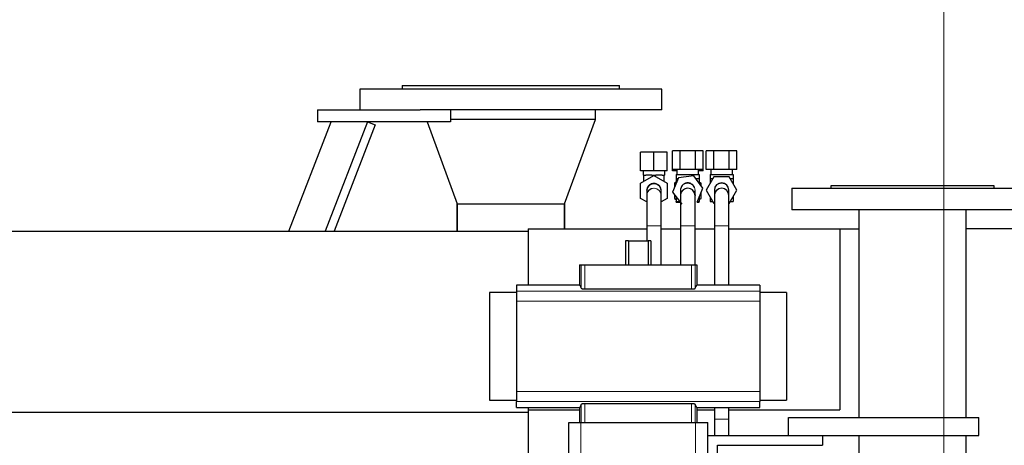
# Model space of a CAD drawing. Header units: inches. Extents: x 0 to 29700, y -16 to 21000.
# Tile 240 of 256: x 26183 to 26998, y 18466 to 18819. Entities that reach past the tile are written whole.
import ezdxf

# ---------------------------------------------------------------- set-up
doc = ezdxf.new("R2010")
doc.units = ezdxf.units.IN
doc.layers.add('1', color=7, linetype='Continuous', true_color=0xffffff)
doc.layers.add('254', color=7, linetype='Continuous', true_color=0xffffff)
doc.styles.add('latin_extended', font='simplex.shx')
doc.dimstyles.get("Standard").update_dxf_attribs({"dimtxt": 0.18, "dimasz": 0.18, "dimexe": 0.18, "dimexo": 0.0625, "dimgap": 0.09, "dimtad": 0, "dimtih": 1, "dimtoh": 1, "dimdec": 4, "dimzin": 0, "dimdsep": 46, "dimtxsty": 'Standard', "dimcen": 0.09, "dimadec": 0, "dimazin": 0, "dimtfac": 1, "dimtdec": 4, "dimtofl": 0, "dimtmove": 0, "dimatfit": 3, "dimfxl": 1, "dimtolj": 1, "dimtzin": 0, "dimarcsym": 0})

# ---------------------------------------------------------------- blocks, each defined once
blk = doc.blocks.new('_U10')
at = {"layer": '254', "color": 3, "linetype": 'Continuous', "lineweight": 13, "transparency": 16777216}
for p, q in [((26948.1, 16772.7), (26948.1, 19458.73)), ((27504.99, 18958.73), (27504.99, 19458.73)), ((27123.1, 19408.73), (27329.99, 19408.73))]:
    blk.add_line(p, q, dxfattribs=at)
at = {"layer": '254', "color": 3, "transparency": 16777216}
for points in [[(27123.1, 19437.9), (27123.1, 19379.56), (26948.1, 19408.73)], [(27329.99, 19379.56), (27329.99, 19437.9), (27504.99, 19408.73)]]:
    blk.add_solid(points, dxfattribs=at)
at = {"layer": 'Defpoints', "color": 0, "transparency": 16777216}
for p in [(27504.99, 19408.73), (27504.99, 18908.73), (26948.1, 16722.7)]:
    blk.add_point(p, dxfattribs=at)
at = {"layer": '254', "color": 2, "lineweight": 13, "transparency": 16777216, "insert": (27001.55, 19671.23), "char_height": 175, "attachment_point": 1, "style": 'latin_extended'}
blk.add_mtext('\\A1;557', dxfattribs=at)

msp = doc.modelspace()

# ---------------------------------------------------------------- linework, layer by layer
at = {"layer": '1', "color": 2, "linetype": 'Continuous', "lineweight": 25}
for p, q in [((26499.599, 18764.101), (26499.599, 18761.101)), ((26499.599, 18764.101), (26679.599, 18764.101)), ((26679.599, 18761.101), (26679.599, 18764.101)), ((26464.599, 18761.101), (26464.599, 18744.101)), ((26714.599, 18761.101), (26464.599, 18761.101)), ((26714.599, 18744.101), (26714.599, 18761.101)), ((26429.599, 18744.101), (26429.599, 18734.101)), ((26429.599, 18744.101), (26514.598, 18744.101)), ((26714.599, 18744.101), (26514.595, 18744.101)), ((26539.599, 18744.101), (26539.599, 18734.101)), ((26659.599, 18736.101), (26659.599, 18744.101)), ((26405.906, 18643.49), (26440.968, 18734.099)), ((26539.599, 18734.101), (26429.599, 18734.101)), ((26471.129, 18734.101), (26436.067, 18643.492)), ((26477.455, 18731.653), (26443.341, 18643.493)), ((26471.129, 18734.101), (26477.455, 18731.653)), ((26520.327, 18734.101), (26545.077, 18666.101)), ((26659.599, 18736.101), (26539.598, 18736.101)), ((26659.599, 18736.101), (26539.598, 18736.101)), ((26634.121, 18666.101), (26659.599, 18736.101)), ((26708.099, 18708.994), (26697.099, 18708.994)), ((26697.099, 18693.494), (26697.099, 18708.994)), ((26719.099, 18708.994), (26708.099, 18708.994)), ((26708.099, 18693.494), (26708.099, 18708.994)), ((26719.099, 18693.494), (26719.099, 18708.994)), ((26729.748, 18709.994), (26723.397, 18709.994)), ((26723.397, 18694.494), (26723.397, 18709.994)), ((26742.45, 18709.994), (26729.748, 18709.994)), ((26729.748, 18694.494), (26729.748, 18709.994)), ((26748.8, 18709.994), (26742.45, 18709.994)), ((26742.45, 18694.494), (26742.45, 18709.994)), ((26748.8, 18694.494), (26748.8, 18709.994)), ((26757.748, 18709.994), (26751.397, 18709.994)), ((26751.397, 18694.494), (26751.397, 18709.994)), ((26770.45, 18709.994), (26757.748, 18709.994)), ((26757.748, 18694.494), (26757.748, 18709.994)), ((26770.45, 18694.494), (26770.45, 18709.994)), ((26776.8, 18709.994), (26770.45, 18709.994)), ((26776.8, 18694.494), (26776.8, 18709.994)), ((26708.099, 18693.494), (26697.099, 18693.494)), ((26697.099, 18683.344), (26708.099, 18689.695)), ((26699.099, 18693.494), (26699.099, 18689.994)), ((26699.599, 18689.994), (26699.099, 18689.994)), ((26699.599, 18684.788), (26699.599, 18689.994)), ((26699.599, 18689.994), (26701.287, 18689.994)), ((26706.41, 18689.994), (26701.287, 18689.994)), ((26706.41, 18689.994), (26708.099, 18689.994)), ((26719.099, 18693.494), (26708.099, 18693.494)), ((26708.099, 18689.695), (26708.099, 18689.994)), ((26708.099, 18689.994), (26709.787, 18689.994)), ((26708.099, 18689.695), (26719.099, 18683.344)), ((26714.91, 18689.994), (26709.787, 18689.994)), ((26714.91, 18689.994), (26716.599, 18689.994)), ((26717.099, 18689.994), (26716.599, 18689.994)), ((26716.599, 18684.788), (26716.599, 18689.994)), ((26717.099, 18689.994), (26717.099, 18693.494)), ((26723.397, 18693.494), (26723.397, 18694.494)), ((26729.748, 18694.494), (26723.397, 18694.494)), ((26727.099, 18693.494), (26723.397, 18693.494)), ((26726.599, 18690.494), (26726.599, 18686.994)), ((26726.599, 18690.494), (26745.599, 18690.494)), ((26727.099, 18694.494), (26727.099, 18690.494)), ((26740.981, 18689.22), (26728.385, 18687.585)), ((26740.981, 18689.22), (26728.385, 18687.585)), ((26742.45, 18694.494), (26729.748, 18694.494)), ((26740.981, 18689.22), (26740.981, 18689.22)), ((26748.695, 18679.129), (26740.981, 18689.22)), ((26748.8, 18694.494), (26742.45, 18694.494)), ((26745.099, 18690.494), (26745.099, 18694.494)), ((26748.8, 18693.494), (26745.099, 18693.494)), ((26745.599, 18690.494), (26745.599, 18686.994)), ((26748.8, 18693.494), (26748.8, 18694.494)), ((26757.748, 18694.494), (26751.397, 18694.494)), ((26757.748, 18688.494), (26751.397, 18677.494)), ((26757.748, 18688.494), (26751.397, 18677.494)), ((26754.599, 18690.494), (26754.599, 18686.994)), ((26754.599, 18690.494), (26773.599, 18690.494)), ((26755.099, 18694.494), (26755.099, 18690.494)), ((26770.45, 18694.494), (26757.748, 18694.494)), ((26770.45, 18688.494), (26757.748, 18688.494)), ((26757.748, 18688.494), (26757.748, 18688.494)), ((26770.45, 18688.494), (26757.748, 18688.494)), ((26776.8, 18694.494), (26770.45, 18694.494)), ((26770.45, 18688.494), (26770.45, 18688.494)), ((26776.8, 18677.494), (26770.45, 18688.494)), ((26773.099, 18690.494), (26773.099, 18694.494)), ((26773.599, 18690.494), (26773.599, 18686.994)), ((26697.099, 18670.643), (26697.099, 18683.344)), ((26719.099, 18683.344), (26719.099, 18670.643)), ((26728.385, 18687.585), (26723.503, 18675.859)), ((26728.385, 18687.585), (26723.503, 18675.859)), ((26726.599, 18684.21), (26725.099, 18683.344)), ((26725.099, 18683.344), (26725.099, 18679.692)), ((26726.599, 18686.994), (26728.139, 18686.994)), ((26726.599, 18686.994), (26726.599, 18683.295)), ((26728.385, 18687.585), (26728.385, 18687.585)), ((26742.682, 18686.994), (26745.599, 18686.994)), ((26745.599, 18686.994), (26745.599, 18683.178)), ((26747.099, 18683.344), (26745.599, 18684.21)), ((26747.099, 18681.216), (26747.099, 18683.344)), ((26754.599, 18686.994), (26754.599, 18683.039)), ((26754.599, 18686.994), (26756.882, 18686.994)), ((26771.315, 18686.994), (26773.599, 18686.994)), ((26773.599, 18686.994), (26773.599, 18683.039)), ((26989.599, 18681.101), (26854.599, 18681.101)), ((26854.599, 18681.101), (26854.599, 18679.101)), ((26989.599, 18679.101), (26989.599, 18681.101)), ((26702.099, 18676.774), (26702.099, 18673.213)), ((26702.099, 18673.309), (26702.099, 18673.212)), ((26702.13, 18677.61), (26702.13, 18677.61)), ((26714.09, 18672.673), (26714.099, 18672.994)), ((26714.099, 18673.213), (26714.099, 18676.774)), ((26723.503, 18675.859), (26723.503, 18675.859)), ((26723.503, 18675.859), (26731.217, 18665.768)), ((26723.503, 18675.859), (26731.217, 18665.768)), ((26725.099, 18673.771), (26725.099, 18670.643)), ((26726.599, 18671.809), (26726.599, 18667.994)), ((26730.099, 18677.282), (26730.099, 18673.205)), ((26742.099, 18673.205), (26742.099, 18677.282)), ((26743.813, 18667.403), (26748.695, 18679.129)), ((26745.599, 18671.693), (26745.599, 18667.994)), ((26747.099, 18670.643), (26747.099, 18675.295)), ((26751.397, 18677.494), (26757.748, 18666.494)), ((26751.397, 18677.494), (26751.397, 18677.494)), ((26751.397, 18677.494), (26757.748, 18666.494)), ((26754.599, 18671.948), (26754.599, 18667.994)), ((26758.099, 18677.324), (26758.099, 18673.163)), ((26770.099, 18677.326), (26770.098, 18677.365)), ((26770.099, 18673.163), (26770.099, 18677.324)), ((26770.45, 18666.494), (26776.8, 18677.494)), ((26773.599, 18671.948), (26773.599, 18667.994)), ((26822.099, 18679.101), (27022.099, 18679.101)), ((26822.099, 18679.101), (26822.099, 18661.101)), ((26545.077, 18666.101), (26634.121, 18666.101)), ((26545.149, 18643.493), (26545.149, 18666.101)), ((26545.149, 18666.101), (26545.149, 18643.493)), ((26634.049, 18666.101), (26634.049, 18645.492)), ((26634.049, 18645.492), (26634.049, 18666.101)), ((26702.1, 18667.755), (26697.099, 18670.643)), ((26719.099, 18670.643), (26714.098, 18667.755)), ((26725.099, 18670.643), (26726.599, 18669.777)), ((26726.599, 18667.494), (26726.599, 18667.994)), ((26726.599, 18667.994), (26729.515, 18667.994)), ((26726.599, 18667.494), (26729.898, 18667.494)), ((26743.85, 18667.494), (26745.599, 18667.494)), ((26744.058, 18667.994), (26745.599, 18667.994)), ((26745.599, 18669.777), (26747.099, 18670.643)), ((26745.599, 18667.494), (26745.599, 18667.994)), ((26754.599, 18667.994), (26756.882, 18667.994)), ((26757.748, 18666.494), (26757.748, 18666.494)), ((26771.315, 18667.994), (26773.599, 18667.994)), ((27022.099, 18661.101), (26822.099, 18661.101)), ((26877.649, 18661.101), (26877.649, 18489.101)), ((26966.549, 18489.101), (26966.549, 18661.101)), ((26702.099, 18647.994), (26702.099, 18635.551)), ((26714.099, 18615.602), (26714.099, 18647.994)), ((26730.099, 18647.994), (26730.099, 18645.492)), ((26730.099, 18647.994), (26730.099, 18615.601)), ((26742.099, 18645.492), (26742.099, 18647.994)), ((26742.099, 18615.601), (26742.099, 18647.994)), ((26758.099, 18647.994), (26758.099, 18598.766)), ((26770.099, 18598.766), (26770.099, 18647.994)), ((23244.599, 18643.494), (26604.054, 18643.494)), ((26604.099, 18645.494), (26702.102, 18645.494)), ((26604.099, 18645.494), (26604.099, 18598.764)), ((26714.1, 18645.494), (26730.102, 18645.494)), ((26742.095, 18645.494), (26758.098, 18645.494)), ((26770.095, 18645.494), (26861.939, 18645.494)), ((26861.939, 18645.494), (26877.649, 18645.494)), ((26861.939, 18645.494), (26861.939, 18495.494)), ((27087.306, 18645.494), (26966.552, 18645.494)), ((26686.914, 18635.551), (26684.547, 18635.551)), ((26684.547, 18635.551), (26684.547, 18615.601)), ((26686.914, 18635.551), (26703.283, 18635.551)), ((26686.914, 18635.551), (26686.914, 18615.601)), ((26705.65, 18635.551), (26703.283, 18635.551)), ((26703.283, 18635.551), (26703.283, 18615.601)), ((26705.65, 18635.551), (26705.65, 18615.601)), ((26646.526, 18615.601), (26647.95, 18615.601)), ((26646.526, 18615.601), (26646.526, 18598.765)), ((26647.95, 18615.601), (26650.942, 18615.601)), ((26650.942, 18615.601), (26739.256, 18615.601)), ((26739.256, 18615.601), (26742.247, 18615.601)), ((26742.247, 18615.601), (26743.671, 18615.601)), ((26743.671, 18615.601), (26743.671, 18598.765)), ((26646.526, 18598.765), (26594.349, 18598.765)), ((26594.349, 18598.765), (26594.349, 18593.88)), ((26795.849, 18598.765), (26743.671, 18598.765)), ((26795.849, 18598.765), (26795.849, 18593.88)), ((26594.349, 18592.715), (26571.944, 18592.715)), ((26571.944, 18592.715), (26571.944, 18503.487)), ((26594.349, 18593.88), (26594.349, 18585.591)), ((26650.942, 18595.656), (26739.256, 18595.656)), ((26795.849, 18593.88), (26795.849, 18585.591)), ((26817.944, 18592.715), (26795.849, 18592.715)), ((26817.944, 18592.715), (26817.944, 18503.487)), ((26594.349, 18585.591), (26594.349, 18510.611)), ((26795.849, 18585.591), (26795.849, 18510.611)), ((26594.349, 18510.611), (26594.349, 18502.322)), ((26795.849, 18510.611), (26795.849, 18502.322)), ((26571.944, 18503.487), (26594.349, 18503.487)), ((26594.349, 18497.437), (26594.349, 18502.322)), ((26739.256, 18500.546), (26650.942, 18500.546)), ((26795.849, 18503.487), (26817.944, 18503.487)), ((26795.849, 18497.437), (26795.849, 18502.322)), ((23244.599, 18493.494), (26604.054, 18493.494)), ((26594.349, 18497.437), (26646.526, 18497.437)), ((26604.099, 18497.439), (26604.099, 18495.494)), ((26604.099, 18495.494), (26646.529, 18495.494)), ((26604.099, 18495.494), (26604.099, 18449.6)), ((26646.526, 18497.437), (26646.526, 18485.101)), ((26743.671, 18497.437), (26743.671, 18485.101)), ((26743.671, 18497.437), (26795.849, 18497.437)), ((26743.671, 18495.494), (26758.098, 18495.494)), ((26770.095, 18495.494), (26861.939, 18495.494)), ((26637.599, 18433.595), (26637.599, 18485.101)), ((26637.599, 18485.101), (26647.599, 18485.101)), ((26647.599, 18485.101), (26742.599, 18485.101)), ((26742.599, 18485.101), (26752.599, 18485.101)), ((26752.599, 18433.595), (26752.599, 18485.101)), ((26819.599, 18474.101), (26819.599, 18489.101)), ((26819.599, 18489.101), (26977.099, 18489.101)), ((26977.099, 18474.101), (26977.099, 18489.101)), ((26752.599, 18474.101), (26819.599, 18474.101)), ((26819.599, 18474.101), (26977.099, 18474.101)), ((26847.599, 18474.101), (26847.599, 18466.101)), ((26877.649, 18474.104), (26877.649, 18423.101)), ((26966.549, 18423.101), (26966.549, 18474.104)), ((26760.599, 18466.101), (26847.599, 18466.101)), ((26760.599, 18437.931), (26760.599, 18466.101))]:
    msp.add_line(p, q, dxfattribs=at)
at = {"layer": '1', "color": 110, "linetype": 'Continuous', "lineweight": 13}
for p, q in [((26714.098, 18673.12), (26714.099, 18673.213)), ((26730.108, 18673.535), (26730.1, 18673.315)), ((26742.099, 18673.188), (26742.082, 18673.646)), ((26714.099, 18647.994), (26702.099, 18647.994)), ((26742.099, 18647.994), (26730.099, 18647.994)), ((26758.099, 18647.994), (26770.099, 18647.994)), ((26647.95, 18615.601), (26647.95, 18596.222)), ((26650.942, 18615.601), (26650.942, 18595.656)), ((26739.256, 18615.601), (26739.256, 18595.656)), ((26742.247, 18615.601), (26742.247, 18596.222)), ((26594.349, 18593.88), (26795.849, 18593.88)), ((26594.349, 18585.591), (26795.849, 18585.591)), ((26594.349, 18510.611), (26795.849, 18510.611)), ((26594.349, 18502.322), (26795.849, 18502.322)), ((26650.942, 18500.546), (26650.942, 18485.101)), ((26739.256, 18500.546), (26739.256, 18485.101)), ((26647.95, 18499.98), (26647.95, 18485.101)), ((26742.247, 18499.98), (26742.247, 18485.101)), ((26647.599, 18426.355), (26647.599, 18485.101)), ((26742.599, 18426.355), (26742.599, 18485.101)), ((26758.099, 18487.78), (26770.099, 18487.78))]:
    msp.add_line(p, q, dxfattribs=at)
at = {"layer": '1', "color": 2, "linetype": 'Continuous', "lineweight": 25}
for centre, start, end in [((26708.099, 18676.994), 1.6875, 175.635), ((26736.099, 18677.494), 90, 106.261875), ((26764.099, 18677.494), 0, 178.9875), ((26708.099, 18676.994), 174.110625, 182.165625), ((26736.099, 18672.994), 90, 174.52125), ((26736.099, 18672.994), 358.171875, 90), ((26764.099, 18672.994), 0, 178.9875)]:
    msp.add_arc(centre, 6, start, end, dxfattribs=at)
at = {"layer": '1', "color": 110, "linetype": 'Continuous', "lineweight": 13}
for centre, start, end in [((26708.099, 18672.994), 0, 180), ((26708.099, 18672.994), 0, 179.105625), ((26708.099, 18676.994), 175.635, 182.120625), ((26736.099, 18672.994), 174.515625, 180)]:
    msp.add_arc(centre, 6, start, end, dxfattribs=at)
for centre, major_axis, ratio, start_param, end_param in [((26708.099, 18676.774), (6, 0), 0.9912277, 0, 3.1415927), ((26736.099, 18677.282), (-6, 0), 0.9915474, 4.712389, 6.2831853), ((26736.099, 18677.282), (-6, 0), 0.9915474, 3.1414945, 4.712389), ((26764.099, 18677.324), (6, 0), 0.9932075, 0.0000982, 3.1415927), ((26708.099, 18673.213), (6, 0), 0.9912277, 0, 3.1241175), ((26736.099, 18673.205), (-6, 0), 0.9915474, 4.712389, 5.6387661), ((26736.099, 18673.205), (-6, 0), 0.9915474, 3.3928219, 4.712389), ((26764.099, 18673.163), (6, 0), 0.9932075, 0.0007854, 3.1402182)]:
    msp.add_ellipse(centre, major_axis=major_axis, ratio=ratio, start_param=start_param, end_param=end_param, dxfattribs=at)
at = {"layer": '1', "color": 2, "linetype": 'Continuous', "lineweight": 25}
for centre, start_param, end_param in [((26646.526, 18452.468), 6.096446, 6.2831853), ((26743.671, 18452.468), 0, 0.1867393), ((26646.526, 18643.734), 3.1415927, 3.3283319), ((26743.671, 18643.734), 2.9548534, 3.1415927)]:
    msp.add_ellipse(centre, major_axis=(0, 146.297), ratio=0.0524078, start_param=start_param, end_param=end_param, dxfattribs=at)
for points, knots in [([(26713.908, 18678.492), (26713.776, 18678.994), (26713.412, 18679.906), (26712.563, 18681.077), (26711.548, 18681.954), (26710.419, 18682.569), (26709.192, 18682.934), (26707.896, 18683.03), (26706.616, 18682.846), (26705.093, 18682.282), (26703.588, 18681.132), (26702.627, 18679.603), (26702.319, 18678.623), (26702.242, 18678.275)], [0, 0, 0, 0, 0.095191, 0.1851528, 0.267905, 0.3451655, 0.4249968, 0.506377, 0.5873324, 0.6659445, 0.8094975, 0.9334664, 1, 1, 1, 1]), ([(26714.063, 18676.582), (26714.093, 18676.869), (26714.11, 18677.547), (26713.914, 18678.611), (26713.488, 18679.708), (26713.072, 18680.358), (26712.833, 18680.663)], [0, 0, 0, 0, 0.1956295, 0.4655249, 0.7352642, 1, 1, 1, 1]), ([(26734.422, 18683.244), (26734.386, 18683.237), (26733.97, 18683.153), (26733.231, 18682.791), (26732.002, 18681.987), (26730.897, 18680.663), (26730.332, 18679.228), (26730.172, 18678.362), (26730.139, 18678.072)], [0, 0, 0, 0, 0.0143481, 0.1652242, 0.3119492, 0.594672, 0.8656792, 1, 1, 1, 1]), ([(26741.75, 18679.38), (26741.644, 18679.69), (26741.298, 18680.489), (26740.495, 18681.62), (26739.315, 18682.608), (26738.021, 18683.216), (26736.929, 18683.479), (26736.289, 18683.475), (26736.087, 18683.463)], [0, 0, 0, 0, 0.1311896, 0.346636, 0.5555477, 0.7492971, 0.9219321, 1, 1, 1, 1]), ([(26702.099, 18673.09), (26702.099, 18673.045), (26702.099, 18671.809), (26702.099, 18666.212), (26702.099, 18657.779), (26702.099, 18651.44), (26702.099, 18647.994)], [0, 0, 0, 0, 0.2499704, 0.5, 0.7500296, 1, 1, 1, 1]), ([(26714.098, 18647.994), (26714.098, 18651.414), (26714.098, 18657.705), (26714.098, 18666.072), (26714.098, 18671.627), (26714.098, 18672.853), (26714.098, 18672.897)], [0, 0, 0, 0, 0.2500068, 0.5, 0.7499932, 1, 1, 1, 1]), ([(26730.108, 18673.325), (26730.106, 18673.254), (26730.104, 18671.96), (26730.101, 18666.275), (26730.099, 18657.785), (26730.099, 18651.435), (26730.099, 18647.994)], [0, 0, 0, 0, 0.2510854, 0.5015299, 0.7511787, 1, 1, 1, 1]), ([(26741.795, 18674.883), (26741.877, 18674.633), (26742.086, 18673.828), (26742.122, 18672.992), (26742.073, 18672.444)], [0, 0, 0, 0, 0.3182188, 1, 1, 1, 1]), ([(26742.099, 18647.994), (26742.099, 18651.419), (26742.098, 18657.699), (26742.096, 18666.009), (26742.093, 18671.477), (26742.091, 18672.645), (26742.09, 18672.662)], [0, 0, 0, 0, 0.2511724, 0.5015517, 0.7511234, 1, 1, 1, 1]), ([(26758.1, 18673.103), (26758.1, 18673.049), (26758.099, 18671.794), (26758.099, 18666.18), (26758.099, 18657.752), (26758.099, 18651.428), (26758.099, 18647.994)], [0, 0, 0, 0, 0.2504156, 0.50059, 0.7504574, 1, 1, 1, 1]), ([(26770.099, 18647.994), (26770.099, 18651.426), (26770.099, 18657.732), (26770.098, 18666.104), (26770.098, 18671.629), (26770.098, 18672.841), (26770.098, 18672.883)], [0, 0, 0, 0, 0.2508871, 0.5014934, 0.751791, 1, 1, 1, 1]), ([(26702.099, 18668.113), (26702.099, 18667.39), (26702.099, 18664.431), (26702.099, 18657.779), (26702.099, 18651.44), (26702.099, 18647.994)], [0, 0, 0, 0, 0.1548924, 0.5774961, 1, 1, 1, 1]), ([(26714.098, 18647.994), (26714.098, 18651.414), (26714.098, 18657.705), (26714.098, 18664.383), (26714.098, 18667.362), (26714.098, 18668.122)], [0, 0, 0, 0, 0.4176134, 0.8352038, 1, 1, 1, 1]), ([(26730.099, 18667.843), (26730.099, 18667.672), (26730.099, 18665.986), (26730.099, 18662.09), (26730.099, 18655.327), (26730.099, 18650.518), (26730.099, 18647.994)], [0, 0, 0, 0, 0.0370557, 0.3581265, 0.6789988, 1, 1, 1, 1]), ([(26742.099, 18647.994), (26742.099, 18650.518), (26742.099, 18655.327), (26742.099, 18662.09), (26742.099, 18665.986), (26742.099, 18667.672), (26742.099, 18667.843)], [0, 0, 0, 0, 0.3210012, 0.6418735, 0.9629443, 1, 1, 1, 1]), ([(26647.95, 18596.222), (26647.955, 18596.204), (26647.964, 18596.186), (26647.985, 18596.159), (26647.993, 18596.15), (26648.011, 18596.132), (26648.021, 18596.123), (26648.055, 18596.097), (26648.082, 18596.079), (26648.129, 18596.053), (26648.145, 18596.045), (26648.181, 18596.027), (26648.2, 18596.019), (26648.259, 18595.993), (26648.302, 18595.977), (26648.374, 18595.952), (26648.398, 18595.944), (26648.45, 18595.928), (26648.476, 18595.921), (26648.559, 18595.898), (26648.675, 18595.868), (26648.805, 18595.84), (26648.907, 18595.82), (26648.959, 18595.811), (26649.014, 18595.801), (26649.051, 18595.795), (26649.069, 18595.792), (26649.163, 18595.777), (26649.318, 18595.754), (26649.563, 18595.725), (26649.736, 18595.708), (26649.868, 18595.697), (26649.913, 18595.694), (26650.004, 18595.687), (26650.05, 18595.684), (26650.187, 18595.676), (26650.372, 18595.666), (26650.56, 18595.661), (26650.75, 18595.657), (26650.845, 18595.656), (26650.942, 18595.656)], [0, 0, 0, 0, 0.0625, 0.0625, 0.09375, 0.09375, 0.125, 0.125, 0.1875, 0.1875, 0.21875, 0.21875, 0.25, 0.25, 0.3125, 0.3125, 0.34375, 0.34375, 0.375, 0.375, 0.4375, 0.5, 0.5, 0.53125, 0.546875, 0.546875, 0.5625, 0.5625, 0.625, 0.6875, 0.75, 0.75, 0.78125, 0.78125, 0.8125, 0.8125, 0.875, 0.9375, 0.9375, 1, 1, 1, 1]), ([(26739.256, 18595.656), (26739.352, 18595.656), (26739.448, 18595.657), (26739.638, 18595.661), (26739.826, 18595.666), (26740.011, 18595.676), (26740.149, 18595.684), (26740.195, 18595.687), (26740.286, 18595.694), (26740.331, 18595.697), (26740.464, 18595.709), (26740.551, 18595.717), (26740.679, 18595.731), (26740.721, 18595.735), (26740.804, 18595.745), (26740.845, 18595.751), (26740.964, 18595.766), (26741.118, 18595.789), (26741.26, 18595.814), (26741.363, 18595.834), (26741.397, 18595.841), (26741.446, 18595.852), (26741.462, 18595.855), (26741.494, 18595.863), (26741.573, 18595.881), (26741.703, 18595.914), (26741.855, 18595.962), (26741.942, 18595.995), (26741.991, 18596.016), (26742, 18596.02), (26742.019, 18596.029), (26742.046, 18596.042), (26742.071, 18596.054), (26742.117, 18596.08), (26742.17, 18596.115), (26742.206, 18596.15), (26742.233, 18596.186), (26742.243, 18596.204), (26742.247, 18596.222)], [0, 0, 0, 0, 0.0625, 0.0625, 0.125, 0.1875, 0.1875, 0.21875, 0.21875, 0.25, 0.25, 0.3125, 0.3125, 0.34375, 0.34375, 0.375, 0.375, 0.4375, 0.5, 0.5, 0.53125, 0.53125, 0.546875, 0.546875, 0.5625, 0.625, 0.6875, 0.75, 0.75, 0.765625, 0.765625, 0.78125, 0.8125, 0.8125, 0.875, 0.9375, 0.9375, 1, 1, 1, 1]), ([(26650.942, 18500.546), (26650.845, 18500.546), (26650.749, 18500.545), (26650.559, 18500.541), (26650.371, 18500.536), (26650.186, 18500.526), (26650.048, 18500.518), (26650.002, 18500.515), (26649.912, 18500.508), (26649.867, 18500.505), (26649.733, 18500.493), (26649.646, 18500.485), (26649.518, 18500.471), (26649.476, 18500.467), (26649.393, 18500.457), (26649.353, 18500.451), (26649.233, 18500.436), (26649.079, 18500.413), (26648.937, 18500.388), (26648.834, 18500.368), (26648.801, 18500.361), (26648.752, 18500.35), (26648.735, 18500.347), (26648.703, 18500.339), (26648.625, 18500.321), (26648.494, 18500.288), (26648.342, 18500.24), (26648.256, 18500.207), (26648.207, 18500.186), (26648.197, 18500.182), (26648.178, 18500.173), (26648.151, 18500.16), (26648.126, 18500.148), (26648.08, 18500.122), (26648.027, 18500.087), (26647.992, 18500.052), (26647.964, 18500.016), (26647.955, 18499.998), (26647.95, 18499.98)], [0, 0, 0, 0, 0.0625, 0.0625, 0.125, 0.1875, 0.1875, 0.21875, 0.21875, 0.25, 0.25, 0.3125, 0.3125, 0.34375, 0.34375, 0.375, 0.375, 0.4375, 0.5, 0.5, 0.53125, 0.53125, 0.546875, 0.546875, 0.5625, 0.625, 0.6875, 0.75, 0.75, 0.765625, 0.765625, 0.78125, 0.8125, 0.8125, 0.875, 0.9375, 0.9375, 1, 1, 1, 1]), ([(26742.247, 18499.98), (26742.243, 18499.998), (26742.233, 18500.016), (26742.212, 18500.043), (26742.204, 18500.052), (26742.186, 18500.07), (26742.176, 18500.079), (26742.142, 18500.105), (26742.115, 18500.123), (26742.069, 18500.149), (26742.052, 18500.157), (26742.016, 18500.175), (26741.998, 18500.183), (26741.939, 18500.209), (26741.895, 18500.225), (26741.824, 18500.25), (26741.799, 18500.258), (26741.748, 18500.274), (26741.721, 18500.281), (26741.639, 18500.304), (26741.522, 18500.334), (26741.393, 18500.362), (26741.29, 18500.382), (26741.238, 18500.391), (26741.183, 18500.401), (26741.147, 18500.407), (26741.128, 18500.41), (26741.034, 18500.425), (26740.88, 18500.448), (26740.634, 18500.477), (26740.462, 18500.494), (26740.329, 18500.505), (26740.284, 18500.508), (26740.193, 18500.515), (26740.148, 18500.518), (26740.01, 18500.526), (26739.825, 18500.536), (26739.637, 18500.541), (26739.448, 18500.545), (26739.352, 18500.546), (26739.256, 18500.546)], [0, 0, 0, 0, 0.0625, 0.0625, 0.09375, 0.09375, 0.125, 0.125, 0.1875, 0.1875, 0.21875, 0.21875, 0.25, 0.25, 0.3125, 0.3125, 0.34375, 0.34375, 0.375, 0.375, 0.4375, 0.5, 0.5, 0.53125, 0.546875, 0.546875, 0.5625, 0.5625, 0.625, 0.6875, 0.75, 0.75, 0.78125, 0.78125, 0.8125, 0.8125, 0.875, 0.9375, 0.9375, 1, 1, 1, 1]), ([(26758.099, 18497.441), (26758.099, 18497.408), (26758.099, 18495.864), (26758.099, 18492.677), (26758.099, 18489.436), (26758.099, 18487.78)], [0, 0, 0, 0, 0.0106051, 0.5052622, 1, 1, 1, 1]), ([(26770.099, 18487.78), (26770.099, 18489.437), (26770.099, 18492.681), (26770.099, 18495.867), (26770.099, 18497.411), (26770.099, 18497.441)], [0, 0, 0, 0, 0.4950882, 0.9901603, 1, 1, 1, 1])]:
    msp.add_open_spline(points, degree=3, knots=knots, dxfattribs=at)
for points in [[(26702.136, 18677.449), (26702.142, 18677.709)], [(26758.1, 18677.603), (26758.099, 18677.322)], [(26758.099, 18487.78), (26758.099, 18474.101)], [(26770.099, 18474.101), (26770.099, 18487.78)]]:
    msp.add_open_spline(points, degree=1, dxfattribs=at)

# ---------------------------------------------------------------- dimensions: what is measured, and where the dimension line sits
at = {"layer": '254', "color": 2, "linetype": 'Continuous', "lineweight": 13}
dim = msp.add_linear_dim(base=(27504.992, 19408.729), p1=(26948.099, 16722.703), p2=(27504.992, 18908.729), dimstyle='Standard', override={"dimscale": 50, "dimtxt": 3.5, "dimasz": 3.5, "dimexe": 1, "dimexo": 1, "dimgap": 1.75, "dimtad": 1, "dimtih": 1, "dimtoh": 0, "dimdec": 0, "dimlfac": 1, "dimzin": 8, "dimdsep": 46, "dimlunit": 2, "dimtxsty": 'latin_extended', "dimsah": 1, "dimse1": 0, "dimse2": 0, "dimsd1": 0, "dimsd2": 0, "dimclrd": 3, "dimclre": 3, "dimclrt": 2, "dimtol": 0, "dimtm": -0.1, "dimtfac": 0.714286, "dimtdec": 3, "dimtofl": 1, "dimtmove": 0, "dimtzin": 8, "dimlwd": 13, "dimlwe": 13}, dxfattribs=at)
dim.commit()
dim.dimension.update_dxf_attribs({"geometry": '_U10', "text_midpoint": (27226.545, 19408.729), "dimtype": 160})

doc.saveas('drawing.dxf')
